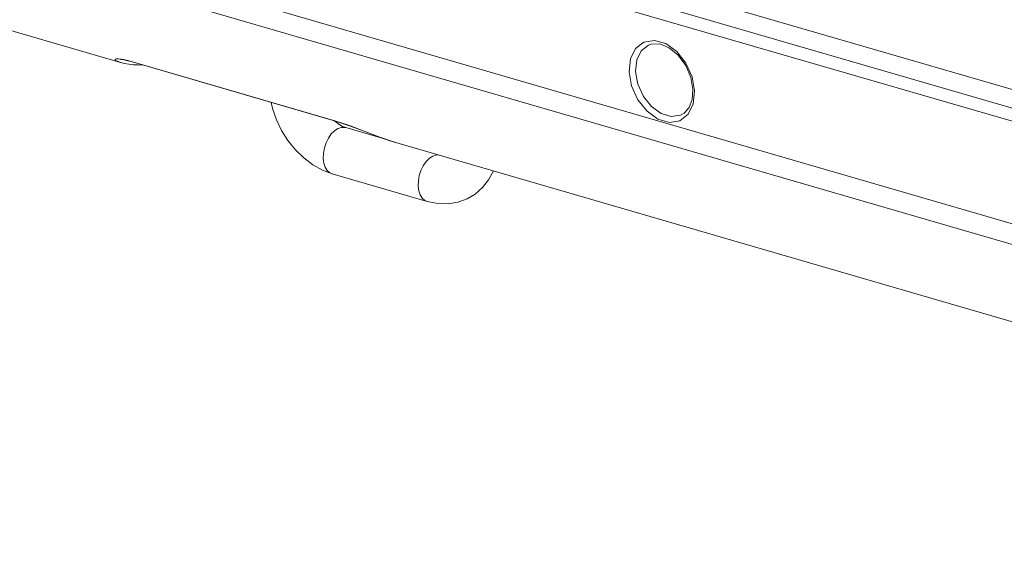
# Model space of a CAD drawing. Header units: millimetres. Extents: x 3925 to 5043, y -86 to 778.
# Tile 92 of 256: x 4546 to 4572, y 78 to 92. Entities that reach past the tile are written whole.
import ezdxf

# ---------------------------------------------------------------- set-up
doc = ezdxf.new("R2010")
doc.units = ezdxf.units.MM
doc.header["$LTSCALE"] = 46.255
for name, color, linetype in [('H30-BOTTOM-CDXF_CONTINUOUS_LINE', 7, 'CONTINUOUS'), ('H30-U-RING_DDXF_CONTINUOUS_LINE', 7, 'CONTINUOUS'), ('H30K-REAR-CODXF_CONTINUOUS_LINE', 7, 'CONTINUOUS')]:
    doc.layers.add(name, color=color, linetype=linetype)

msp = doc.modelspace()

# ---------------------------------------------------------------- linework, layer by layer
at = {"layer": 'H30-BOTTOM-CDXF_CONTINUOUS_LINE', "color": 7, "linetype": 'Continuous', "lineweight": 0}
for p, q in [((4511.449, 102.1921), (4548.9847, 91.2745)), ((4548.8984, 91.3057), (4548.9684, 91.2793)), ((4548.9684, 91.2793), (4548.9844, 91.2745)), ((4549.238, 91.3065), (4549.1438, 91.3323)), ((4549.18, 91.3183), (4549.2619, 91.2958)), ((4549.2619, 91.2958), (4549.238, 91.3065)), ((4554.5306, 89.7671), (4549.238, 91.3065)), ((4554.5549, 89.7563), (4549.262, 91.2958)), ((4549.1997, 91.2302), (4549.3205, 91.2169)), ((4554.7006, 89.7135), (4554.5306, 89.7671)), ((4554.5546, 89.7564), (4554.5306, 89.7671)), ((4554.5549, 89.7563), (4554.6052, 89.7413)), ((4556.1385, 89.1937), (4556.1384, 89.1937)), ((4556.1385, 89.1937), (4593.674, 78.2761))]:
    msp.add_line(p, q, dxfattribs=at)
for points in [[(4548.887, 91.3706), (4548.8551, 91.3638), (4548.8441, 91.3499), (4548.8578, 91.3299), (4548.8984, 91.3057)], [(4549.1438, 91.3323), (4549.0637, 91.3509), (4548.9942, 91.3635), (4548.9347, 91.3703), (4548.887, 91.3706)], [(4548.9847, 91.2745), (4548.9978, 91.2707), (4549.0921, 91.2484), (4549.1997, 91.2302)], [(4548.9907, 91.3531), (4548.9879, 91.3529), (4549.011, 91.3516), (4549.0761, 91.3418), (4549.18, 91.3183)], [(4549.3205, 91.2169), (4549.454, 91.2095), (4549.5602, 91.2091)], [(4554.6052, 89.7413), (4554.8892, 89.6448), (4555.2236, 89.5183), (4555.5815, 89.3816), (4555.9462, 89.2532), (4556.1384, 89.1937)], [(4556.1384, 89.1937), (4555.9869, 89.2401), (4555.8128, 89.2984), (4555.6481, 89.3575), (4555.4907, 89.4165), (4555.3363, 89.4759), (4555.181, 89.5362), (4555.0244, 89.5963), (4554.8656, 89.6555), (4554.7006, 89.7135)]]:
    msp.add_lwpolyline(points, dxfattribs=at)
at = {"layer": 'H30-U-RING_DDXF_CONTINUOUS_LINE', "color": 7, "linetype": 'Continuous', "lineweight": 0}
for p, q in [((4554.8167, 89.588), (4554.7331, 89.6206)), ((4555.843, 89.2895), (4554.8167, 89.588)), ((4556.9249, 87.673), (4554.4676, 88.3877))]:
    msp.add_line(p, q, dxfattribs=at)
for points in [[(4554.4676, 88.3877), (4554.2144, 88.4832), (4553.9647, 88.6224), (4553.7284, 88.801), (4553.5127, 89.0126), (4553.3211, 89.252), (4553.1569, 89.5133), (4553.0226, 89.7911), (4552.9204, 90.0806), (4552.8831, 90.2426)], [(4554.7331, 89.6206), (4554.6381, 89.6758), (4554.5367, 89.7547), (4554.527, 89.7644)], [(4554.4676, 88.3877), (4554.4084, 88.414), (4554.3396, 88.4743), (4554.2859, 88.5603), (4554.2501, 88.6677), (4554.234, 88.7912), (4554.2383, 88.9245), (4554.2629, 89.0611), (4554.3065, 89.1939), (4554.3669, 89.3164), (4554.4411, 89.4225), (4554.5254, 89.5067), (4554.6156, 89.565)], [(4554.6156, 89.565), (4554.7071, 89.5943), (4554.7953, 89.5932), (4554.8167, 89.588)], [(4556.9249, 87.673), (4556.8657, 87.6993), (4556.7969, 87.7596), (4556.7432, 87.8455), (4556.7074, 87.953), (4556.6913, 88.0765), (4556.6956, 88.2098), (4556.7202, 88.3463), (4556.7638, 88.4792), (4556.8242, 88.6017), (4556.8984, 88.7078), (4556.9827, 88.792), (4557.0729, 88.8502)], [(4557.0729, 88.8502), (4557.1644, 88.8795), (4557.221, 88.8788)], [(4558.6389, 88.4664), (4558.5145, 88.2361), (4558.3536, 88.0331), (4558.1654, 87.8679), (4557.9582, 87.7439)], [(4557.9582, 87.7439), (4557.7185, 87.6554), (4557.4656, 87.6132), (4557.1994, 87.6182), (4556.9249, 87.673)]]:
    msp.add_lwpolyline(points, dxfattribs=at)
at = {"layer": 'H30K-REAR-CODXF_CONTINUOUS_LINE', "color": 7, "linetype": 'Continuous', "lineweight": 0}
for p, q in [((4507.7593, 105.8017), (4589.9843, 81.8858)), ((4508.1331, 105.1562), (4590.3581, 81.2402)), ((4583.0239, 87.3857), (4553.0344, 96.1084)), ((4552.5288, 95.7743), (4589.2938, 85.0809)), ((4589.1609, 84.7827), (4552.396, 95.4761)), ((4563.7816, 90.9029), (4563.8474, 90.5387)), ((4563.7854, 90.32), (4563.8042, 90.5723)), ((4563.8474, 90.5387), (4563.8137, 90.2035))]:
    msp.add_line(p, q, dxfattribs=at)
for points in [[(4562.1515, 91.032), (4562.1852, 91.3672), (4562.3178, 91.6382), (4562.5328, 91.8049), (4562.8048, 91.8481)], [(4563.8042, 90.5723), (4563.749, 90.8884), (4563.616, 91.198), (4563.4206, 91.4641), (4563.1874, 91.6557), (4562.9441, 91.7536), (4562.7134, 91.7471)], [(4562.8048, 91.8481), (4563.1003, 91.7622), (4563.3837, 91.5575), (4563.62, 91.2595), (4563.7816, 90.9029)], [(4562.317, 91.0393), (4562.348, 91.341), (4562.4662, 91.58), (4562.6574, 91.7272), (4562.7134, 91.7471)], [(4563.8137, 90.2035), (4563.6811, 89.9326), (4563.4662, 89.7659), (4563.1942, 89.7227), (4562.8987, 89.8086), (4562.6153, 90.0133), (4562.3789, 90.3113), (4562.2174, 90.6679), (4562.1515, 91.032)], [(4563.5734, 89.9623), (4563.485, 89.9126), (4563.2439, 89.8748), (4562.982, 89.951), (4562.7308, 90.132), (4562.5207, 90.3959), (4562.377, 90.711), (4562.317, 91.0393)], [(4563.5734, 89.9623), (4563.7075, 90.1121), (4563.7854, 90.32)]]:
    msp.add_lwpolyline(points, dxfattribs=at)

doc.saveas('drawing.dxf')
